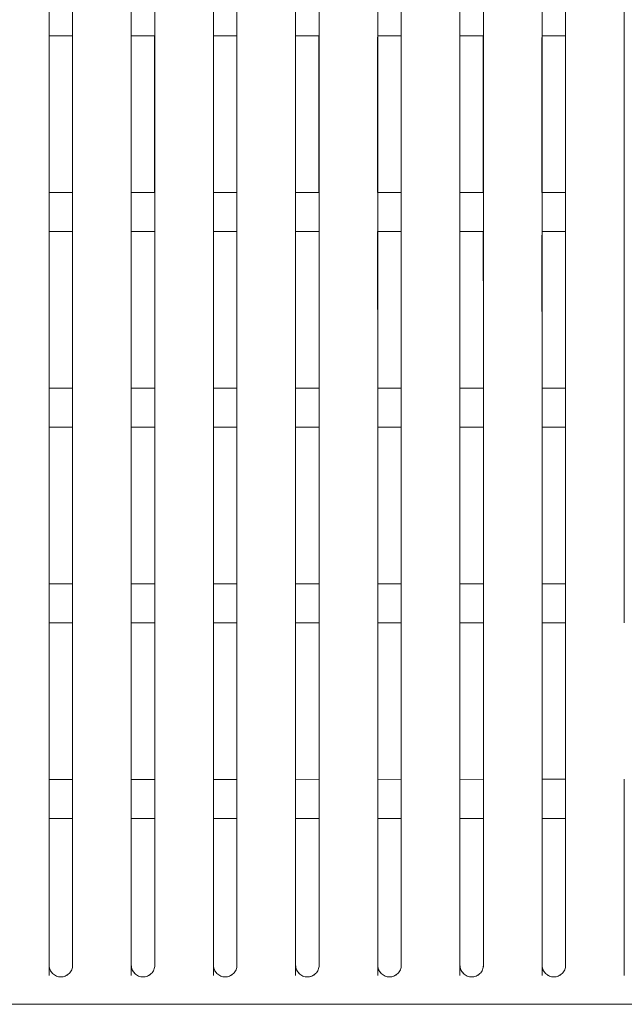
# Model space of a CAD drawing. Header units: millimetres. Extents: x 19 to 844, y 7 to 552.
# Tile 99 of 177: x 222 to 234, y 341 to 361. Entities that reach past the tile are written whole.
import ezdxf

# ---------------------------------------------------------------- set-up
doc = ezdxf.new("R2010")
doc.units = ezdxf.units.MM

msp = doc.modelspace()

# ---------------------------------------------------------------- linework, layer by layer
at = {"color": 7, "linetype": 'Continuous', "lineweight": 15}
for p, q in [((222.485, 360.597), (222.486, 357.424)), ((222.488, 360.624), (222.968, 360.624)), ((222.966, 357.424), (222.965, 360.624)), ((224.165, 360.596), (224.165, 357.424)), ((224.168, 360.624), (224.648, 360.624)), ((224.645, 357.424), (224.645, 360.624)), ((225.845, 360.596), (225.845, 357.424)), ((225.848, 360.624), (226.328, 360.624)), ((226.325, 357.424), (226.324, 360.624)), ((227.524, 360.596), (227.525, 357.424)), ((227.528, 360.624), (228.008, 360.624)), ((228.005, 357.424), (228.004, 360.624)), ((229.204, 360.596), (229.205, 357.424)), ((229.208, 360.624), (229.688, 360.624)), ((229.685, 357.424), (229.684, 360.624)), ((230.884, 360.595), (230.885, 357.424)), ((230.888, 360.624), (231.368, 360.624)), ((231.365, 357.424), (231.364, 360.624)), ((232.564, 360.595), (232.565, 357.424)), ((232.568, 360.624), (233.048, 360.624)), ((233.045, 357.424), (233.044, 360.624)), ((234.244, 360.595), (234.245, 357.424)), ((222.968, 357.424), (222.488, 357.424)), ((224.648, 357.424), (224.168, 357.424)), ((226.328, 357.424), (225.848, 357.424)), ((228.008, 357.424), (227.528, 357.424)), ((229.688, 357.424), (229.208, 357.424)), ((231.368, 357.424), (230.888, 357.424)), ((233.048, 357.424), (232.568, 357.424)), ((222.486, 356.624), (222.487, 353.424)), ((222.488, 356.624), (222.968, 356.624)), ((224.166, 356.624), (224.166, 353.424)), ((224.168, 356.624), (224.648, 356.624)), ((225.846, 356.624), (225.846, 353.424)), ((225.848, 356.624), (226.328, 356.624)), ((227.525, 356.624), (227.526, 353.424)), ((227.528, 356.624), (228.008, 356.624)), ((229.205, 356.624), (229.206, 353.424)), ((229.208, 356.624), (229.688, 356.624)), ((230.885, 356.624), (230.886, 353.424)), ((230.888, 356.624), (231.368, 356.624)), ((232.565, 356.552), (232.566, 353.424)), ((232.568, 356.624), (233.048, 356.624)), ((234.245, 356.552), (234.246, 353.424)), ((222.968, 353.424), (222.488, 353.424)), ((224.648, 353.424), (224.168, 353.424)), ((226.328, 353.424), (225.848, 353.424)), ((228.008, 353.424), (227.528, 353.424)), ((229.688, 353.424), (229.208, 353.424)), ((231.368, 353.424), (230.888, 353.424)), ((233.048, 353.424), (232.568, 353.424)), ((222.487, 352.624), (222.487, 349.424)), ((222.488, 352.624), (222.968, 352.624)), ((222.967, 349.424), (222.967, 352.624)), ((224.167, 352.624), (224.167, 349.424)), ((224.168, 352.624), (224.648, 352.624)), ((224.647, 349.424), (224.647, 352.624)), ((225.847, 352.624), (225.847, 349.424)), ((225.848, 352.624), (226.328, 352.624)), ((227.527, 352.624), (227.527, 349.424)), ((227.528, 352.624), (228.008, 352.624)), ((229.206, 352.624), (229.207, 349.424)), ((229.208, 352.624), (229.688, 352.624)), ((230.886, 352.624), (230.887, 349.424)), ((230.888, 352.624), (231.368, 352.624)), ((232.566, 352.624), (232.567, 349.424)), ((232.568, 352.624), (233.048, 352.624)), ((234.246, 352.624), (234.247, 349.424)), ((222.968, 349.424), (222.488, 349.424)), ((224.648, 349.424), (224.168, 349.424)), ((226.328, 349.424), (225.848, 349.424)), ((228.008, 349.424), (227.528, 349.424)), ((229.688, 349.424), (229.208, 349.424)), ((231.368, 349.424), (230.888, 349.424)), ((233.048, 349.424), (232.568, 349.424)), ((222.488, 348.624), (222.968, 348.624)), ((224.168, 348.624), (224.648, 348.624)), ((225.848, 348.624), (226.328, 348.624)), ((227.528, 348.624), (228.008, 348.624)), ((229.208, 348.624), (229.688, 348.624)), ((230.888, 348.624), (231.368, 348.624)), ((232.568, 348.624), (233.048, 348.624)), ((222.968, 345.423), (222.488, 345.423)), ((222.968, 341.623), (222.968, 345.423)), ((222.968, 341.623), (222.968, 345.423)), ((222.968, 341.623), (222.968, 345.423)), ((222.968, 341.623), (222.968, 345.423)), ((224.648, 345.423), (224.168, 345.423)), ((224.648, 341.623), (224.648, 345.423)), ((224.648, 341.623), (224.648, 345.423)), ((224.648, 341.623), (224.648, 345.423)), ((224.648, 341.623), (224.648, 345.423)), ((226.328, 345.423), (225.848, 345.423)), ((226.328, 341.623), (226.328, 345.423)), ((226.328, 341.623), (226.328, 345.423)), ((226.328, 341.623), (226.328, 345.423)), ((226.328, 341.623), (226.328, 345.423)), ((228.008, 345.424), (227.528, 345.423)), ((228.008, 341.623), (228.008, 345.424)), ((228.008, 341.623), (228.008, 345.424)), ((228.008, 341.623), (228.008, 345.424)), ((228.008, 341.623), (228.008, 345.424)), ((229.688, 345.424), (229.208, 345.423)), ((229.688, 341.623), (229.688, 345.424)), ((229.688, 341.623), (229.688, 345.424)), ((229.688, 341.623), (229.688, 345.424)), ((229.688, 341.623), (229.688, 345.424)), ((231.368, 345.424), (230.888, 345.423)), ((231.368, 341.623), (231.368, 345.424)), ((231.368, 341.623), (231.368, 345.424)), ((231.368, 341.623), (231.368, 345.424)), ((231.368, 341.623), (231.368, 345.424)), ((233.048, 345.424), (232.568, 345.424)), ((233.048, 341.623), (233.048, 345.424)), ((233.048, 341.623), (233.048, 345.424)), ((233.048, 341.623), (233.048, 345.424)), ((233.048, 341.623), (233.048, 345.424)), ((234.248, 345.424), (234.248, 341.509)), ((234.248, 345.424), (234.248, 341.509)), ((234.248, 345.424), (234.248, 341.509)), ((234.248, 345.424), (234.248, 341.509)), ((222.488, 344.628), (222.488, 341.415)), ((222.488, 344.625), (222.968, 344.624)), ((222.968, 341.623), (222.968, 344.624)), ((224.168, 344.628), (224.168, 341.415)), ((224.168, 344.625), (224.648, 344.624)), ((224.648, 341.623), (224.648, 344.624)), ((225.848, 344.629), (225.848, 341.415)), ((225.848, 344.625), (226.328, 344.624)), ((226.328, 341.623), (226.328, 344.624)), ((227.528, 344.629), (227.528, 341.415)), ((227.528, 344.625), (228.008, 344.624)), ((228.008, 341.623), (228.008, 344.624)), ((229.208, 344.629), (229.208, 341.414)), ((229.208, 344.625), (229.688, 344.624)), ((229.688, 341.622), (229.688, 344.624)), ((230.888, 344.629), (230.888, 341.414)), ((230.888, 344.625), (231.368, 344.624)), ((231.368, 341.622), (231.368, 344.624)), ((232.568, 344.63), (232.568, 341.414)), ((232.568, 344.625), (233.048, 344.624)), ((233.048, 341.622), (233.048, 344.624)), ((234.248, 344.63), (234.248, 341.414))]:
    msp.add_line(p, q, dxfattribs=at)
for points, knots in [([(222.488, 341.624), (222.488, 344.551), (222.488, 351.308), (222.488, 360.209), (222.488, 366.199), (222.488, 368.424)], [0.3123818, 0.3123818, 0.3123818, 0.3123818, 0.5, 0.75, 0.8985504, 0.8985504, 0.8985504, 0.8985504]), ([(222.488, 368.424), (222.488, 366.198), (222.488, 360.209), (222.488, 351.308), (222.488, 344.551), (222.488, 341.624)], [0.3123809, 0.3123809, 0.3123809, 0.3123809, 0.4609288, 0.7109288, 0.8985479, 0.8985479, 0.8985479, 0.8985479]), ([(222.968, 341.624), (222.968, 344.553), (222.968, 351.312), (222.968, 360.213), (222.968, 366.201), (222.968, 368.424)], [0.3123173, 0.3123173, 0.3123173, 0.3123173, 0.5, 0.75, 0.8983572, 0.8983572, 0.8983572, 0.8983572]), ([(222.968, 341.624), (222.968, 344.553), (222.968, 351.312), (222.968, 360.213), (222.968, 366.201), (222.968, 368.424)], [0.3123178, 0.3123178, 0.3123178, 0.3123178, 0.5, 0.75, 0.8983597, 0.8983597, 0.8983597, 0.8983597]), ([(224.168, 341.624), (224.168, 344.557), (224.168, 351.323), (224.168, 360.223), (224.168, 366.207), (224.168, 368.424)], [0.3121524, 0.3121524, 0.3121524, 0.3121524, 0.5, 0.75, 0.8978632, 0.8978632, 0.8978632, 0.8978632]), ([(224.168, 368.424), (224.168, 366.207), (224.168, 360.223), (224.168, 351.323), (224.168, 344.557), (224.168, 341.624)], [0.3121515, 0.3121515, 0.3121515, 0.3121515, 0.4600121, 0.7100121, 0.8978606, 0.8978606, 0.8978606, 0.8978606]), ([(224.648, 341.624), (224.648, 344.559), (224.648, 351.327), (224.648, 360.227), (224.648, 366.21), (224.648, 368.424)], [0.312085, 0.312085, 0.312085, 0.312085, 0.5, 0.75, 0.8976613, 0.8976613, 0.8976613, 0.8976613]), ([(224.648, 341.624), (224.648, 344.559), (224.648, 351.327), (224.648, 360.227), (224.648, 366.21), (224.648, 368.424)], [0.3120855, 0.3120855, 0.3120855, 0.3120855, 0.5, 0.75, 0.897664, 0.897664, 0.897664, 0.897664]), ([(225.848, 341.624), (225.848, 344.563), (225.848, 351.338), (225.848, 360.238), (225.848, 366.216), (225.848, 368.424)], [0.3119129, 0.3119129, 0.3119129, 0.3119129, 0.5, 0.75, 0.8971457, 0.8971457, 0.8971457, 0.8971457]), ([(225.848, 368.424), (225.848, 366.216), (225.848, 360.238), (225.848, 351.338), (225.848, 344.563), (225.848, 341.624)], [0.3119119, 0.3119119, 0.3119119, 0.3119119, 0.4590549, 0.7090549, 0.897143, 0.897143, 0.897143, 0.897143]), ([(226.328, 341.624), (226.328, 344.565), (226.328, 351.342), (226.328, 360.242), (226.328, 366.219), (226.328, 368.424)], [0.3118426, 0.3118426, 0.3118426, 0.3118426, 0.5, 0.75, 0.8969352, 0.8969352, 0.8969352, 0.8969352]), ([(226.328, 341.624), (226.328, 344.565), (226.328, 351.342), (226.328, 360.242), (226.328, 366.219), (226.328, 368.424)], [0.3118431, 0.3118431, 0.3118431, 0.3118431, 0.5, 0.75, 0.8969379, 0.8969379, 0.8969379, 0.8969379]), ([(227.528, 341.624), (227.528, 344.569), (227.528, 351.354), (227.528, 360.253), (227.528, 366.225), (227.528, 368.424)], [0.3116633, 0.3116633, 0.3116633, 0.3116633, 0.5, 0.75, 0.8963981, 0.8963981, 0.8963981, 0.8963981]), ([(227.528, 368.424), (227.528, 366.225), (227.528, 360.253), (227.528, 351.354), (227.528, 344.569), (227.528, 341.624)], [0.3116623, 0.3116623, 0.3116623, 0.3116623, 0.4580575, 0.7080575, 0.8963952, 0.8963952, 0.8963952, 0.8963952]), ([(228.008, 341.624), (228.008, 344.571), (228.008, 351.358), (228.008, 360.258), (228.008, 366.228), (228.008, 368.424)], [0.3115901, 0.3115901, 0.3115901, 0.3115901, 0.5, 0.75, 0.8961789, 0.8961789, 0.8961789, 0.8961789]), ([(228.008, 341.624), (228.008, 344.571), (228.008, 351.358), (228.008, 360.258), (228.008, 366.228), (228.008, 368.424)], [0.3115906, 0.3115906, 0.3115906, 0.3115906, 0.5, 0.75, 0.8961818, 0.8961818, 0.8961818, 0.8961818]), ([(229.208, 341.624), (229.208, 344.576), (229.208, 351.37), (229.208, 360.27), (229.208, 366.235), (229.208, 368.424)], [0.3114036, 0.3114036, 0.3114036, 0.3114036, 0.5, 0.75, 0.8956204, 0.8956204, 0.8956204, 0.8956204]), ([(229.208, 368.424), (229.208, 366.235), (229.208, 360.269), (229.208, 351.37), (229.208, 344.576), (229.208, 341.624)], [0.3114026, 0.3114026, 0.3114026, 0.3114026, 0.45702, 0.70702, 0.8956174, 0.8956174, 0.8956174, 0.8956174]), ([(229.688, 341.624), (229.688, 344.578), (229.688, 351.375), (229.688, 360.274), (229.688, 366.238), (229.688, 368.424)], [0.3113276, 0.3113276, 0.3113276, 0.3113276, 0.5, 0.75, 0.8953927, 0.8953927, 0.8953927, 0.8953927]), ([(229.688, 341.624), (229.688, 344.578), (229.688, 351.375), (229.688, 360.274), (229.688, 366.238), (229.688, 368.424)], [0.3113282, 0.3113282, 0.3113282, 0.3113282, 0.5, 0.75, 0.8953956, 0.8953956, 0.8953956, 0.8953956]), ([(230.888, 341.624), (230.888, 344.583), (230.888, 351.387), (230.888, 360.286), (230.888, 366.245), (230.888, 368.424)], [0.311134, 0.311134, 0.311134, 0.311134, 0.5, 0.75, 0.8948128, 0.8948128, 0.8948128, 0.8948128]), ([(230.888, 368.424), (230.888, 366.245), (230.888, 360.286), (230.888, 351.387), (230.888, 344.583), (230.888, 341.624)], [0.3111329, 0.3111329, 0.3111329, 0.3111329, 0.4559427, 0.7059427, 0.8948098, 0.8948098, 0.8948098, 0.8948098]), ([(231.368, 341.624), (231.368, 344.585), (231.368, 351.392), (231.368, 360.291), (231.368, 366.248), (231.368, 368.424)], [0.3110551, 0.3110551, 0.3110551, 0.3110551, 0.5, 0.75, 0.8945766, 0.8945766, 0.8945766, 0.8945766]), ([(231.368, 341.624), (231.368, 344.585), (231.368, 351.392), (231.368, 360.291), (231.368, 366.248), (231.368, 368.424)], [0.3110557, 0.3110557, 0.3110557, 0.3110557, 0.5, 0.75, 0.8945797, 0.8945797, 0.8945797, 0.8945797]), ([(232.568, 341.624), (232.568, 344.59), (232.568, 351.405), (232.568, 360.304), (232.568, 366.256), (232.568, 368.424)], [0.3108544, 0.3108544, 0.3108544, 0.3108544, 0.5, 0.75, 0.8939756, 0.8939756, 0.8939756, 0.8939756]), ([(232.568, 368.424), (232.568, 366.256), (232.568, 360.304), (232.568, 351.405), (232.568, 344.59), (232.568, 341.624)], [0.3108533, 0.3108533, 0.3108533, 0.3108533, 0.4548257, 0.7048257, 0.8939724, 0.8939724, 0.8939724, 0.8939724]), ([(233.048, 341.624), (233.048, 344.592), (233.048, 351.41), (233.048, 360.309), (233.048, 366.259), (233.048, 368.424)], [0.3107727, 0.3107727, 0.3107727, 0.3107727, 0.5, 0.75, 0.8937309, 0.8937309, 0.8937309, 0.8937309]), ([(233.048, 341.624), (233.048, 344.592), (233.048, 351.41), (233.048, 360.309), (233.048, 366.259), (233.048, 368.424)], [0.3107733, 0.3107733, 0.3107733, 0.3107733, 0.5, 0.75, 0.8937341, 0.8937341, 0.8937341, 0.8937341]), ([(222.968, 348.624), (222.968, 349.621), (222.968, 352.299), (222.967, 356.905), (222.966, 362.452), (222.965, 366.312), (222.965, 368.243)], [0, 0, 0, 0, 0.149801, 0.402527, 0.700999, 1, 1, 1, 1]), ([(222.968, 348.624), (222.968, 349.621), (222.968, 352.299), (222.967, 356.905), (222.966, 362.452), (222.965, 366.312), (222.965, 368.243)], [0, 0, 0, 0, 0.149801, 0.402527, 0.700999, 1, 1, 1, 1]), ([(222.968, 348.624), (222.968, 349.621), (222.968, 352.299), (222.967, 356.905), (222.966, 362.452), (222.965, 366.312), (222.965, 368.243)], [0, 0, 0, 0, 0.149801, 0.402527, 0.700999, 1, 1, 1, 1]), ([(222.968, 348.624), (222.968, 349.621), (222.968, 352.299), (222.967, 356.905), (222.966, 362.452), (222.965, 366.312), (222.965, 368.243)], [0, 0, 0, 0, 0.149801, 0.402527, 0.700999, 1, 1, 1, 1]), ([(224.168, 341.51), (224.168, 344.43), (224.168, 351.172), (224.167, 360.054), (224.165, 366.029), (224.165, 368.243)], [0.3121541, 0.3121541, 0.3121541, 0.3121541, 0.5, 0.75, 0.8978632, 0.8978632, 0.8978632, 0.8978632]), ([(224.168, 341.51), (224.168, 344.43), (224.168, 351.172), (224.167, 360.054), (224.165, 366.029), (224.165, 368.243)], [0.3121541, 0.3121541, 0.3121541, 0.3121541, 0.5, 0.75, 0.8978632, 0.8978632, 0.8978632, 0.8978632]), ([(224.168, 341.51), (224.168, 344.43), (224.168, 351.172), (224.167, 360.054), (224.165, 366.029), (224.165, 368.243)], [0.3121541, 0.3121541, 0.3121541, 0.3121541, 0.5, 0.75, 0.8978632, 0.8978632, 0.8978632, 0.8978632]), ([(224.168, 341.51), (224.168, 344.43), (224.168, 351.172), (224.167, 360.054), (224.165, 366.029), (224.165, 368.243)], [0.3121541, 0.3121541, 0.3121541, 0.3121541, 0.5, 0.75, 0.8978632, 0.8978632, 0.8978632, 0.8978632]), ([(224.648, 348.624), (224.648, 349.62), (224.647, 352.299), (224.647, 356.905), (224.646, 362.452), (224.645, 366.312), (224.645, 368.243)], [0, 0, 0, 0, 0.149776, 0.402492, 0.70097, 1, 1, 1, 1]), ([(224.648, 348.624), (224.648, 349.62), (224.647, 352.299), (224.647, 356.905), (224.646, 362.452), (224.645, 366.312), (224.645, 368.243)], [0, 0, 0, 0, 0.149776, 0.402492, 0.70097, 1, 1, 1, 1]), ([(224.648, 348.624), (224.648, 349.62), (224.647, 352.299), (224.647, 356.905), (224.646, 362.452), (224.645, 366.312), (224.645, 368.243)], [0, 0, 0, 0, 0.149776, 0.402492, 0.70097, 1, 1, 1, 1]), ([(224.648, 348.624), (224.648, 349.62), (224.647, 352.299), (224.647, 356.905), (224.646, 362.452), (224.645, 366.312), (224.645, 368.243)], [0, 0, 0, 0, 0.149776, 0.402492, 0.70097, 1, 1, 1, 1]), ([(225.848, 341.51), (225.848, 344.436), (225.848, 351.187), (225.846, 360.069), (225.845, 366.038), (225.845, 368.243)], [0.3119146, 0.3119146, 0.3119146, 0.3119146, 0.5, 0.75, 0.8971457, 0.8971457, 0.8971457, 0.8971457]), ([(225.848, 341.51), (225.848, 344.436), (225.848, 351.187), (225.846, 360.069), (225.845, 366.038), (225.845, 368.243)], [0.3119146, 0.3119146, 0.3119146, 0.3119146, 0.5, 0.75, 0.8971457, 0.8971457, 0.8971457, 0.8971457]), ([(225.848, 341.51), (225.848, 344.436), (225.848, 351.187), (225.846, 360.069), (225.845, 366.038), (225.845, 368.243)], [0.3119146, 0.3119146, 0.3119146, 0.3119146, 0.5, 0.75, 0.8971457, 0.8971457, 0.8971457, 0.8971457]), ([(225.848, 341.51), (225.848, 344.436), (225.848, 351.187), (225.846, 360.069), (225.845, 366.038), (225.845, 368.243)], [0.3119146, 0.3119146, 0.3119146, 0.3119146, 0.5, 0.75, 0.8971457, 0.8971457, 0.8971457, 0.8971457]), ([(226.328, 348.624), (226.328, 349.62), (226.327, 352.299), (226.327, 356.904), (226.326, 362.452), (226.325, 366.311), (226.325, 368.243)], [0, 0, 0, 0, 0.149751, 0.402455, 0.70094, 1, 1, 1, 1]), ([(226.328, 348.624), (226.328, 349.62), (226.327, 352.299), (226.327, 356.904), (226.326, 362.452), (226.325, 366.311), (226.325, 368.243)], [0, 0, 0, 0, 0.149751, 0.402455, 0.70094, 1, 1, 1, 1]), ([(226.328, 348.624), (226.328, 349.62), (226.327, 352.299), (226.327, 356.904), (226.326, 362.452), (226.325, 366.311), (226.325, 368.243)], [0, 0, 0, 0, 0.149751, 0.402455, 0.70094, 1, 1, 1, 1]), ([(226.328, 348.624), (226.328, 349.62), (226.327, 352.299), (226.327, 356.904), (226.326, 362.452), (226.325, 366.311), (226.325, 368.243)], [0, 0, 0, 0, 0.149751, 0.402455, 0.70094, 1, 1, 1, 1]), ([(227.528, 341.51), (227.528, 344.442), (227.528, 351.203), (227.526, 360.084), (227.525, 366.047), (227.525, 368.242)], [0.3116651, 0.3116651, 0.3116651, 0.3116651, 0.5, 0.75, 0.8963981, 0.8963981, 0.8963981, 0.8963981]), ([(227.528, 341.51), (227.528, 344.442), (227.528, 351.203), (227.526, 360.084), (227.525, 366.047), (227.525, 368.242)], [0.3116651, 0.3116651, 0.3116651, 0.3116651, 0.5, 0.75, 0.8963981, 0.8963981, 0.8963981, 0.8963981]), ([(227.528, 341.51), (227.528, 344.442), (227.528, 351.203), (227.526, 360.084), (227.525, 366.047), (227.525, 368.242)], [0.3116651, 0.3116651, 0.3116651, 0.3116651, 0.5, 0.75, 0.8963981, 0.8963981, 0.8963981, 0.8963981]), ([(227.528, 341.51), (227.528, 344.442), (227.528, 351.203), (227.526, 360.084), (227.525, 366.047), (227.525, 368.242)], [0.3116651, 0.3116651, 0.3116651, 0.3116651, 0.5, 0.75, 0.8963981, 0.8963981, 0.8963981, 0.8963981]), ([(228.008, 348.624), (228.008, 349.62), (228.007, 352.299), (228.007, 356.904), (228.006, 362.452), (228.005, 366.311), (228.005, 368.242)], [0, 0, 0, 0, 0.149724, 0.402417, 0.700909, 1, 1, 1, 1]), ([(228.008, 348.624), (228.008, 349.62), (228.007, 352.299), (228.007, 356.904), (228.006, 362.452), (228.005, 366.311), (228.005, 368.242)], [0, 0, 0, 0, 0.149724, 0.402417, 0.700909, 1, 1, 1, 1]), ([(228.008, 348.624), (228.008, 349.62), (228.007, 352.299), (228.007, 356.904), (228.006, 362.452), (228.005, 366.311), (228.005, 368.242)], [0, 0, 0, 0, 0.149724, 0.402417, 0.700909, 1, 1, 1, 1]), ([(228.008, 348.624), (228.008, 349.62), (228.007, 352.299), (228.007, 356.904), (228.006, 362.452), (228.005, 366.311), (228.005, 368.242)], [0, 0, 0, 0, 0.149724, 0.402417, 0.700909, 1, 1, 1, 1]), ([(229.208, 341.51), (229.208, 344.449), (229.208, 351.219), (229.206, 360.1), (229.205, 366.056), (229.204, 368.242)], [0.3114055, 0.3114055, 0.3114055, 0.3114055, 0.5, 0.75, 0.8956204, 0.8956204, 0.8956204, 0.8956204]), ([(229.208, 341.51), (229.208, 344.449), (229.208, 351.219), (229.206, 360.1), (229.205, 366.056), (229.204, 368.242)], [0.3114055, 0.3114055, 0.3114055, 0.3114055, 0.5, 0.75, 0.8956204, 0.8956204, 0.8956204, 0.8956204]), ([(229.208, 341.51), (229.208, 344.449), (229.208, 351.219), (229.206, 360.1), (229.205, 366.056), (229.204, 368.242)], [0.3114055, 0.3114055, 0.3114055, 0.3114055, 0.5, 0.75, 0.8956204, 0.8956204, 0.8956204, 0.8956204]), ([(229.208, 341.51), (229.208, 344.449), (229.208, 351.219), (229.206, 360.1), (229.205, 366.056), (229.204, 368.242)], [0.3114055, 0.3114055, 0.3114055, 0.3114055, 0.5, 0.75, 0.8956204, 0.8956204, 0.8956204, 0.8956204]), ([(229.688, 348.624), (229.688, 349.62), (229.687, 352.299), (229.687, 356.904), (229.686, 362.452), (229.685, 366.311), (229.684, 368.242)], [0, 0, 0, 0, 0.149697, 0.402377, 0.700877, 1, 1, 1, 1]), ([(229.688, 348.624), (229.688, 349.62), (229.687, 352.299), (229.687, 356.904), (229.686, 362.452), (229.685, 366.311), (229.684, 368.242)], [0, 0, 0, 0, 0.149697, 0.402377, 0.700877, 1, 1, 1, 1]), ([(229.688, 348.624), (229.688, 349.62), (229.687, 352.299), (229.687, 356.904), (229.686, 362.452), (229.685, 366.311), (229.684, 368.242)], [0, 0, 0, 0, 0.149697, 0.402377, 0.700877, 1, 1, 1, 1]), ([(229.688, 348.624), (229.688, 349.62), (229.687, 352.299), (229.687, 356.904), (229.686, 362.452), (229.685, 366.311), (229.684, 368.242)], [0, 0, 0, 0, 0.149697, 0.402377, 0.700877, 1, 1, 1, 1]), ([(230.888, 341.51), (230.888, 344.456), (230.888, 351.236), (230.886, 360.116), (230.885, 366.066), (230.884, 368.242)], [0.3111359, 0.3111359, 0.3111359, 0.3111359, 0.5, 0.75, 0.8948128, 0.8948128, 0.8948128, 0.8948128]), ([(230.888, 341.51), (230.888, 344.456), (230.888, 351.236), (230.886, 360.116), (230.885, 366.066), (230.884, 368.242)], [0.3111359, 0.3111359, 0.3111359, 0.3111359, 0.5, 0.75, 0.8948128, 0.8948128, 0.8948128, 0.8948128]), ([(230.888, 341.51), (230.888, 344.456), (230.888, 351.236), (230.886, 360.116), (230.885, 366.066), (230.884, 368.242)], [0.3111359, 0.3111359, 0.3111359, 0.3111359, 0.5, 0.75, 0.8948128, 0.8948128, 0.8948128, 0.8948128]), ([(230.888, 341.51), (230.888, 344.456), (230.888, 351.236), (230.886, 360.116), (230.885, 366.066), (230.884, 368.242)], [0.3111359, 0.3111359, 0.3111359, 0.3111359, 0.5, 0.75, 0.8948128, 0.8948128, 0.8948128, 0.8948128]), ([(231.368, 348.624), (231.368, 349.62), (231.367, 352.298), (231.367, 356.904), (231.366, 362.452), (231.365, 366.31), (231.364, 368.242)], [0, 0, 0, 0, 0.149668, 0.402336, 0.700843, 1, 1, 1, 1]), ([(231.368, 348.624), (231.368, 349.62), (231.367, 352.298), (231.367, 356.904), (231.366, 362.452), (231.365, 366.31), (231.364, 368.242)], [0, 0, 0, 0, 0.149668, 0.402336, 0.700843, 1, 1, 1, 1]), ([(231.368, 348.624), (231.368, 349.62), (231.367, 352.298), (231.367, 356.904), (231.366, 362.452), (231.365, 366.31), (231.364, 368.242)], [0, 0, 0, 0, 0.149668, 0.4023357, 0.7008434, 1, 1, 1, 1]), ([(231.368, 348.624), (231.368, 349.62), (231.367, 352.298), (231.367, 356.904), (231.366, 362.452), (231.365, 366.31), (231.364, 368.242)], [0, 0, 0, 0, 0.149668, 0.4023357, 0.7008434, 1, 1, 1, 1]), ([(232.568, 341.51), (232.568, 344.463), (232.568, 351.253), (232.566, 360.133), (232.565, 366.076), (232.564, 368.241)], [0.3108564, 0.3108564, 0.3108564, 0.3108564, 0.5, 0.75, 0.8939756, 0.8939756, 0.8939756, 0.8939756]), ([(232.568, 341.51), (232.568, 344.463), (232.568, 351.253), (232.566, 360.133), (232.565, 366.076), (232.564, 368.241)], [0.3108564, 0.3108564, 0.3108564, 0.3108564, 0.5, 0.75, 0.8939756, 0.8939756, 0.8939756, 0.8939756]), ([(232.568, 341.51), (232.568, 344.463), (232.568, 351.253), (232.566, 360.133), (232.565, 366.076), (232.564, 368.241)], [0.3108564, 0.3108564, 0.3108564, 0.3108564, 0.5, 0.75, 0.8939756, 0.8939756, 0.8939756, 0.8939756]), ([(232.568, 341.51), (232.568, 344.463), (232.568, 351.253), (232.566, 360.133), (232.565, 366.076), (232.564, 368.241)], [0.3108564, 0.3108564, 0.3108564, 0.3108564, 0.5, 0.75, 0.8939756, 0.8939756, 0.8939756, 0.8939756]), ([(233.048, 348.624), (233.048, 349.62), (233.047, 352.298), (233.047, 356.904), (233.046, 362.452), (233.045, 366.31), (233.044, 368.241)], [0, 0, 0, 0, 0.149638, 0.402293, 0.700809, 1, 1, 1, 1]), ([(233.048, 348.624), (233.048, 349.62), (233.047, 352.298), (233.047, 356.904), (233.046, 362.452), (233.045, 366.31), (233.044, 368.241)], [0, 0, 0, 0, 0.149638, 0.402293, 0.700809, 1, 1, 1, 1]), ([(233.048, 348.624), (233.048, 349.62), (233.047, 352.298), (233.047, 356.904), (233.046, 362.452), (233.045, 366.31), (233.044, 368.241)], [0, 0, 0, 0, 0.149638, 0.402293, 0.700809, 1, 1, 1, 1]), ([(233.048, 348.624), (233.048, 349.62), (233.047, 352.298), (233.047, 356.904), (233.046, 362.452), (233.045, 366.31), (233.044, 368.241)], [0, 0, 0, 0, 0.149638, 0.402293, 0.700809, 1, 1, 1, 1]), ([(234.244, 368.241), (234.245, 365.782), (234.246, 360.871), (234.247, 354.331), (234.248, 350.217), (234.248, 348.624)], [0, 0, 0, 0, 0.380695, 0.760196, 1, 1, 1, 1]), ([(234.244, 368.241), (234.245, 365.782), (234.246, 360.871), (234.247, 354.331), (234.248, 350.217), (234.248, 348.624)], [0, 0, 0, 0, 0.380695, 0.760196, 1, 1, 1, 1]), ([(234.244, 368.241), (234.245, 365.782), (234.246, 360.871), (234.247, 354.331), (234.248, 350.217), (234.248, 348.624)], [0, 0, 0, 0, 0.380695, 0.760196, 1, 1, 1, 1]), ([(234.244, 368.241), (234.245, 365.782), (234.246, 360.871), (234.247, 354.331), (234.248, 350.217), (234.248, 348.624)], [0, 0, 0, 0, 0.380695, 0.760196, 1, 1, 1, 1]), ([(222.486, 360.624), (222.487, 358.221), (222.487, 353.875), (222.488, 347.503), (222.488, 343.506), (222.488, 341.51)], [0, 0, 0, 0, 0.38246, 0.691555, 1, 1, 1, 1]), ([(222.486, 360.624), (222.487, 358.221), (222.487, 353.875), (222.488, 347.503), (222.488, 343.506), (222.488, 341.51)], [0, 0, 0, 0, 0.38246, 0.691555, 1, 1, 1, 1]), ([(222.486, 360.624), (222.487, 358.221), (222.487, 353.875), (222.488, 347.503), (222.488, 343.506), (222.488, 341.51)], [0, 0, 0, 0, 0.3824603, 0.6915553, 1, 1, 1, 1]), ([(222.486, 360.624), (222.487, 358.221), (222.487, 353.875), (222.488, 347.503), (222.488, 343.506), (222.488, 341.51)], [0, 0, 0, 0, 0.3824603, 0.6915553, 1, 1, 1, 1]), ([(222.966, 353.424), (222.966, 354.443), (222.966, 355.516), (222.966, 356.571), (222.966, 356.624)], [0, 0, 0, 0, 0.94974, 1, 1, 1, 1]), ([(224.646, 353.424), (224.646, 354.443), (224.646, 355.516), (224.646, 356.571), (224.646, 356.624)], [0, 0, 0, 0, 0.949601, 1, 1, 1, 1]), ([(226.326, 353.424), (226.326, 354.441), (226.326, 355.513), (226.326, 356.57), (226.326, 356.624)], [0, 0, 0, 0, 0.94957, 1, 1, 1, 1]), ([(228.006, 353.424), (228.006, 354.441), (228.006, 355.513), (228.006, 356.57), (228.006, 356.624)], [0, 0, 0, 0, 0.94942, 1, 1, 1, 1]), ([(229.686, 353.424), (229.686, 354.441), (229.686, 355.513), (229.685, 356.57), (229.685, 356.624)], [0, 0, 0, 0, 0.949263, 1, 1, 1, 1]), ([(231.366, 353.424), (231.366, 354.441), (231.366, 355.513), (231.365, 356.57), (231.365, 356.624)], [0, 0, 0, 0, 0.949101, 1, 1, 1, 1]), ([(233.046, 353.424), (233.046, 354.441), (233.046, 355.513), (233.045, 356.57), (233.045, 356.624)], [0, 0, 0, 0, 0.948933, 1, 1, 1, 1]), ([(226.327, 349.424), (226.327, 350.113), (226.327, 351.186), (226.327, 352.245), (226.327, 352.624)], [0, 0, 0, 0, 0.641736, 1, 1, 1, 1]), ([(228.007, 349.424), (228.007, 350.113), (228.007, 351.186), (228.007, 352.244), (228.006, 352.624)], [0, 0, 0, 0, 0.641604, 1, 1, 1, 1]), ([(229.687, 349.424), (229.687, 350.112), (229.687, 351.186), (229.687, 352.244), (229.686, 352.624)], [0, 0, 0, 0, 0.641466, 1, 1, 1, 1]), ([(231.367, 349.424), (231.367, 350.112), (231.367, 351.186), (231.366, 352.244), (231.366, 352.624)], [0, 0, 0, 0, 0.641324, 1, 1, 1, 1]), ([(233.047, 349.424), (233.047, 350.112), (233.047, 351.186), (233.046, 352.244), (233.046, 352.624)], [0, 0, 0, 0, 0.641176, 1, 1, 1, 1]), ([(222.487, 348.624), (222.487, 348.207), (222.488, 347.151), (222.488, 346.075), (222.488, 345.423)], [0, 0, 0, 0, 0.3949349, 1, 1, 1, 1]), ([(224.167, 348.624), (224.167, 348.207), (224.168, 347.151), (224.168, 346.074), (224.168, 345.423)], [0, 0, 0, 0, 0.395031, 1, 1, 1, 1]), ([(225.847, 348.624), (225.847, 348.207), (225.848, 347.151), (225.848, 346.074), (225.848, 345.423)], [0, 0, 0, 0, 0.395131, 1, 1, 1, 1]), ([(227.527, 348.624), (227.527, 348.206), (227.528, 347.15), (227.528, 346.074), (227.528, 345.423)], [0, 0, 0, 0, 0.395235, 1, 1, 1, 1]), ([(229.207, 348.624), (229.207, 348.206), (229.207, 347.15), (229.208, 346.074), (229.208, 345.423)], [0, 0, 0, 0, 0.395343, 1, 1, 1, 1]), ([(230.887, 348.624), (230.887, 348.206), (230.887, 347.15), (230.888, 346.074), (230.888, 345.423)], [0, 0, 0, 0, 0.395456, 1, 1, 1, 1]), ([(232.567, 348.624), (232.567, 348.206), (232.567, 347.15), (232.568, 346.074), (232.568, 345.424)], [0, 0, 0, 0, 0.395572, 1, 1, 1, 1]), ([(222.488, 341.624), (222.489, 341.613), (222.489, 341.592), (222.495, 341.561), (222.505, 341.531), (222.519, 341.504), (222.537, 341.478), (222.562, 341.451), (222.594, 341.424), (222.635, 341.401), (222.679, 341.387), (222.726, 341.382), (222.773, 341.386), (222.818, 341.4), (222.86, 341.422), (222.909, 341.462), (222.959, 341.528), (222.965, 341.592), (222.968, 341.624)], [0, 0, 0, 0, 0.0438327, 0.0859898, 0.1271754, 0.1681437, 0.2096607, 0.2524629, 0.3146273, 0.3757618, 0.4367078, 0.4975155, 0.5587069, 0.6201142, 0.6823339, 0.7458922, 0.8718589, 1, 1, 1, 1]), ([(222.488, 341.624), (222.489, 341.613), (222.49, 341.592), (222.496, 341.561), (222.508, 341.526), (222.528, 341.489), (222.567, 341.441), (222.633, 341.397), (222.726, 341.378), (222.82, 341.395), (222.887, 341.44), (222.928, 341.488), (222.951, 341.53), (222.966, 341.576), (222.967, 341.608), (222.968, 341.624)], [0, 0, 0, 0, 0.042633, 0.085018, 0.127862, 0.190684, 0.253049, 0.375647, 0.496786, 0.618755, 0.743801, 0.807216, 0.871015, 0.93551, 1, 1, 1, 1]), ([(224.168, 341.624), (224.169, 341.613), (224.169, 341.592), (224.175, 341.561), (224.185, 341.531), (224.199, 341.504), (224.217, 341.478), (224.242, 341.451), (224.274, 341.424), (224.315, 341.401), (224.359, 341.387), (224.406, 341.382), (224.453, 341.386), (224.498, 341.4), (224.54, 341.422), (224.589, 341.462), (224.639, 341.528), (224.645, 341.592), (224.648, 341.624)], [0, 0, 0, 0, 0.0438344, 0.0859929, 0.1271795, 0.1681484, 0.2096656, 0.2524676, 0.3146307, 0.3757643, 0.4367078, 0.4975116, 0.5586995, 0.6201047, 0.6823245, 0.745883, 0.8718535, 1, 1, 1, 1]), ([(224.168, 341.624), (224.169, 341.613), (224.17, 341.592), (224.176, 341.561), (224.188, 341.526), (224.208, 341.489), (224.247, 341.441), (224.313, 341.397), (224.406, 341.378), (224.5, 341.395), (224.567, 341.44), (224.608, 341.488), (224.631, 341.53), (224.646, 341.576), (224.647, 341.608), (224.648, 341.624)], [0, 0, 0, 0, 0.042634, 0.085019, 0.127864, 0.190686, 0.253051, 0.375647, 0.496781, 0.618744, 0.74379, 0.807207, 0.871008, 0.935507, 1, 1, 1, 1]), ([(225.848, 341.624), (225.849, 341.613), (225.849, 341.592), (225.855, 341.561), (225.865, 341.531), (225.879, 341.504), (225.897, 341.478), (225.922, 341.451), (225.954, 341.424), (225.995, 341.401), (226.039, 341.387), (226.086, 341.382), (226.133, 341.386), (226.178, 341.4), (226.22, 341.422), (226.269, 341.462), (226.319, 341.528), (226.325, 341.592), (226.328, 341.624)], [0, 0, 0, 0, 0.043836, 0.085996, 0.127184, 0.168153, 0.209671, 0.252472, 0.314634, 0.375767, 0.436708, 0.497508, 0.558692, 0.620095, 0.682315, 0.745874, 0.871848, 1, 1, 1, 1]), ([(225.848, 341.624), (225.849, 341.613), (225.85, 341.592), (225.856, 341.561), (225.868, 341.526), (225.888, 341.489), (225.927, 341.441), (225.993, 341.397), (226.086, 341.378), (226.18, 341.395), (226.247, 341.44), (226.288, 341.488), (226.311, 341.53), (226.326, 341.576), (226.327, 341.608), (226.328, 341.624)], [0, 0, 0, 0, 0.042635, 0.085021, 0.127867, 0.190689, 0.253054, 0.375648, 0.496775, 0.618733, 0.743779, 0.807198, 0.871001, 0.935503, 1, 1, 1, 1]), ([(227.528, 341.624), (227.529, 341.613), (227.529, 341.592), (227.535, 341.561), (227.545, 341.531), (227.559, 341.504), (227.577, 341.478), (227.602, 341.451), (227.634, 341.424), (227.675, 341.401), (227.719, 341.387), (227.766, 341.382), (227.813, 341.386), (227.858, 341.4), (227.9, 341.422), (227.949, 341.462), (227.999, 341.528), (228.005, 341.592), (228.008, 341.624)], [0, 0, 0, 0, 0.043838, 0.085999, 0.127188, 0.168158, 0.209676, 0.252477, 0.314638, 0.375769, 0.436708, 0.497503, 0.558684, 0.620085, 0.682305, 0.745864, 0.871842, 1, 1, 1, 1]), ([(227.528, 341.624), (227.529, 341.613), (227.53, 341.592), (227.536, 341.561), (227.548, 341.526), (227.568, 341.489), (227.607, 341.441), (227.673, 341.397), (227.766, 341.378), (227.86, 341.395), (227.927, 341.44), (227.968, 341.488), (227.991, 341.53), (228.006, 341.576), (228.007, 341.608), (228.008, 341.624)], [0, 0, 0, 0, 0.0426361, 0.085023, 0.1278691, 0.1906918, 0.2530568, 0.3756486, 0.496769, 0.6187212, 0.7437681, 0.8071891, 0.8709939, 0.9354993, 1, 1, 1, 1]), ([(229.208, 341.624), (229.209, 341.613), (229.209, 341.592), (229.215, 341.561), (229.225, 341.531), (229.239, 341.504), (229.257, 341.478), (229.282, 341.451), (229.314, 341.424), (229.355, 341.401), (229.399, 341.387), (229.446, 341.382), (229.493, 341.386), (229.538, 341.4), (229.58, 341.422), (229.629, 341.462), (229.679, 341.528), (229.685, 341.592), (229.688, 341.624)], [0, 0, 0, 0, 0.04384, 0.086003, 0.127192, 0.168163, 0.209681, 0.252482, 0.314642, 0.375772, 0.436708, 0.497499, 0.558676, 0.620075, 0.682295, 0.745854, 0.871836, 1, 1, 1, 1]), ([(229.208, 341.624), (229.209, 341.613), (229.21, 341.592), (229.216, 341.561), (229.228, 341.526), (229.248, 341.489), (229.287, 341.441), (229.353, 341.397), (229.446, 341.378), (229.54, 341.395), (229.607, 341.44), (229.648, 341.488), (229.671, 341.53), (229.686, 341.576), (229.687, 341.608), (229.688, 341.624)], [0, 0, 0, 0, 0.042637, 0.085025, 0.127872, 0.190695, 0.25306, 0.375649, 0.496763, 0.618709, 0.743757, 0.80718, 0.870987, 0.935495, 1, 1, 1, 1]), ([(230.888, 341.624), (230.889, 341.613), (230.889, 341.592), (230.895, 341.561), (230.905, 341.531), (230.919, 341.504), (230.937, 341.478), (230.962, 341.451), (230.994, 341.424), (231.035, 341.401), (231.079, 341.387), (231.126, 341.382), (231.173, 341.386), (231.218, 341.4), (231.26, 341.422), (231.309, 341.462), (231.359, 341.528), (231.365, 341.592), (231.368, 341.624)], [0, 0, 0, 0, 0.043842, 0.086006, 0.127197, 0.168168, 0.209686, 0.252487, 0.314645, 0.375775, 0.436707, 0.497495, 0.558668, 0.620064, 0.682285, 0.745844, 0.87183, 1, 1, 1, 1]), ([(230.888, 341.624), (230.889, 341.613), (230.89, 341.592), (230.896, 341.561), (230.908, 341.526), (230.928, 341.489), (230.967, 341.441), (231.033, 341.397), (231.126, 341.378), (231.22, 341.395), (231.287, 341.44), (231.328, 341.488), (231.351, 341.53), (231.366, 341.576), (231.367, 341.608), (231.368, 341.624)], [0, 0, 0, 0, 0.042638, 0.085027, 0.127874, 0.190698, 0.253063, 0.37565, 0.496757, 0.618698, 0.743745, 0.80717, 0.870979, 0.935491, 1, 1, 1, 1]), ([(232.568, 341.624), (232.569, 341.613), (232.569, 341.592), (232.575, 341.561), (232.585, 341.531), (232.599, 341.504), (232.617, 341.478), (232.642, 341.451), (232.674, 341.424), (232.715, 341.401), (232.759, 341.387), (232.806, 341.382), (232.853, 341.386), (232.898, 341.4), (232.94, 341.422), (232.989, 341.462), (233.039, 341.528), (233.045, 341.592), (233.048, 341.624)], [0, 0, 0, 0, 0.043843, 0.086009, 0.127201, 0.168173, 0.209691, 0.252493, 0.314649, 0.375777, 0.436707, 0.49749, 0.55866, 0.620054, 0.682274, 0.745834, 0.871824, 1, 1, 1, 1]), ([(232.568, 341.624), (232.569, 341.613), (232.57, 341.592), (232.576, 341.561), (232.588, 341.526), (232.608, 341.489), (232.647, 341.441), (232.713, 341.397), (232.806, 341.378), (232.9, 341.395), (232.967, 341.44), (233.008, 341.488), (233.031, 341.53), (233.046, 341.576), (233.047, 341.608), (233.048, 341.624)], [0, 0, 0, 0, 0.04264, 0.085029, 0.127877, 0.190701, 0.253066, 0.375651, 0.496751, 0.618685, 0.743734, 0.80716, 0.870972, 0.935487, 1, 1, 1, 1]), ([(270.648, 340.824), (263.514, 340.824), (249.514, 340.824), (221.514, 340.827), (186.648, 340.828), (151.783, 340.827), (123.783, 340.824), (109.783, 340.824), (102.648, 340.824)], [0, 0, 0, 0, 0.127406, 0.25, 0.5, 0.75, 0.872594, 1, 1, 1, 1]), ([(270.648, 340.824), (266.83, 340.824), (258.345, 340.824), (244.345, 340.824), (226.256, 340.824), (206.741, 340.824), (186.648, 340.824), (166.556, 340.824), (144.601, 340.824), (122.694, 340.824), (108.694, 340.824), (102.648, 340.824)], [0, 0, 0, 0, 0.0681817, 0.1515151, 0.25, 0.3912036, 0.5, 0.6087962, 0.75, 0.8920454, 1, 1, 1, 1])]:
    msp.add_open_spline(points, degree=3, knots=knots, dxfattribs=at)

doc.saveas('drawing.dxf')
